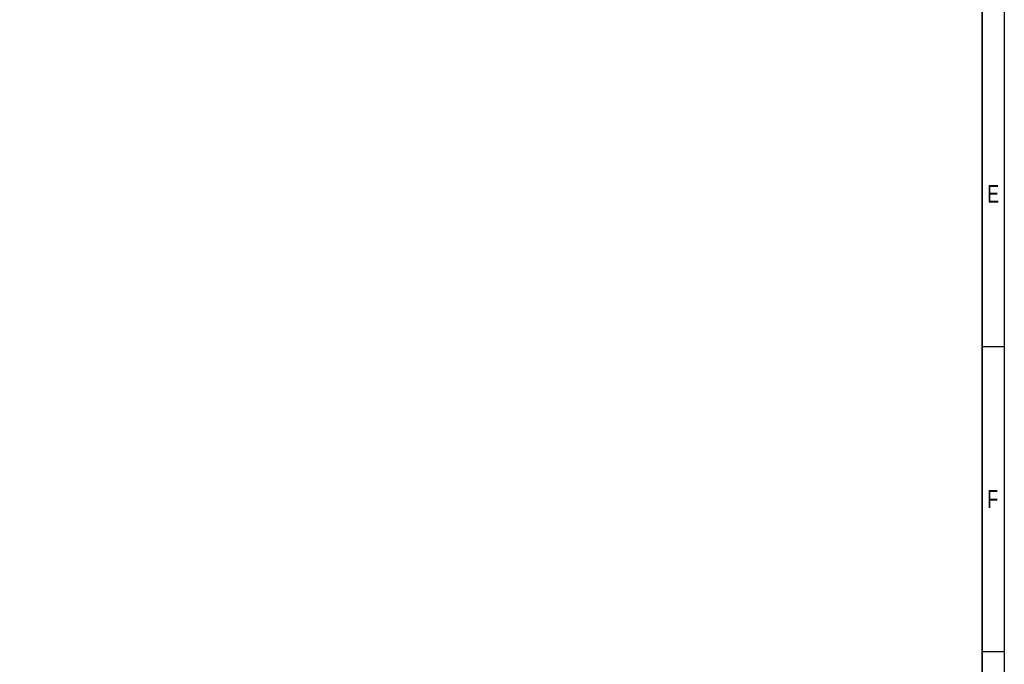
# Model space of a CAD drawing. Extents: x -225 to 585, y -158 to 406.
# Tile 38 of 39: x 362 to 585, y -17 to 129. Entities that reach past the tile are written whole.
import ezdxf

# ---------------------------------------------------------------- set-up
doc = ezdxf.new("R2010")
doc.units = 0
doc.layers.add('BOARD_GEOMETRY_DIMENSION', color=2, linetype='CONTINUOUS')
doc.layers.add('BOARD_GEOMETRY_SILKSCREEN_TOP', color=1, linetype='CONTINUOUS')

msp = doc.modelspace()

# ---------------------------------------------------------------- linework, layer by layer
at = {"layer": 'BOARD_GEOMETRY_DIMENSION'}
msp.add_lwpolyline([(-224.79, -158.115), (-224.79, 405.885142), (585.209904, 405.885142), (585.209904, -158.115)], close=True, dxfattribs=at)
for points in [[(580.209914, -153.11501), (580.209914, 387.235192)], [(580.209914, 54.635146), (585.209904, 54.635146)], [(580.209914, -14.614906), (585.209904, -14.614906)]]:
    msp.add_lwpolyline(points, dxfattribs=at)
at = {"layer": 'BOARD_GEOMETRY_SILKSCREEN_TOP'}
msp.add_lwpolyline([(-224.79, -158.115), (-224.79, 405.885142), (585.209904, 405.885142), (585.209904, -158.115)], close=True, dxfattribs=at)
for points in [[(580.209914, 387.235192), (580.209914, -153.11501)], [(580.209914, 54.635146), (585.209904, 54.635146)], [(580.209914, -14.614906), (585.209904, -14.614906)]]:
    msp.add_lwpolyline(points, dxfattribs=at)

# ---------------------------------------------------------------- texts
at = {"layer": 'BOARD_GEOMETRY_DIMENSION', "width": 0.75}
for s, p in [('E', (581.309988, 87.259922)), ('F', (581.309988, 18.010124))]:
    msp.add_text(s, height=4.064, dxfattribs=at).set_placement(p)
at = {"layer": 'BOARD_GEOMETRY_SILKSCREEN_TOP', "width": 0.75}
for s, p in [('E', (581.309988, 87.259922)), ('F', (581.309988, 18.010124))]:
    msp.add_text(s, height=4.064, dxfattribs=at).set_placement(p)

doc.saveas('drawing.dxf')
